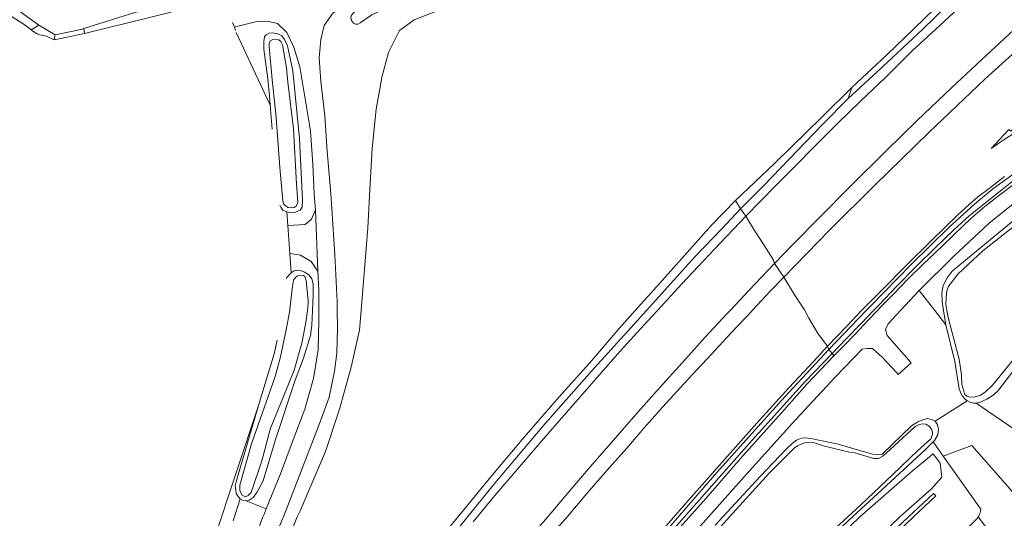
# Model space of a CAD drawing. Header units: metres. Extents: x 89888 to 94270, y 464165 to 468904.
# Tile 253 of 256: x 91992 to 92181, y 468000 to 468095. Entities that reach past the tile are written whole.
import ezdxf

# ---------------------------------------------------------------- set-up
doc = ezdxf.new("R2010")
doc.units = ezdxf.units.M
for name, color, linetype, lineweight in [('G_GRENS_ALGEMEEN_0', 251, 'CONTINUOUS', 13), ('T_CULTUURGRENS_0', 251, 'CONTINUOUS', 13), ('T_HEK_LIJN_0', 251, 'CONTINUOUS', 13), ('V_WEGGRENS_0', 251, 'CONTINUOUS', 13), ('W_KADEMUUR_30CM_LIJN_0', 251, 'CONTINUOUS', 13), ('W_WATERGRENS_0', 251, 'CONTINUOUS', 13)]:
    doc.layers.add(name, color=color, linetype=linetype, lineweight=lineweight)

# ---------------------------------------------------------------- blocks, each defined once
blk = doc.blocks.new('OGT_BLOK0_ACAD_1_FMEBLOCK2')
at = {"layer": 'G_GRENS_ALGEMEEN_0'}
blk.add_line((-1.21, 5.62), (-1.6, 10.24), dxfattribs=at)
blk.add_lwpolyline([(1.6, -10.24), (0.86, -9.87), (0.43, -9.33), (0.26, -8.93)], dxfattribs=at)
blk = doc.blocks.new('OGT_BLOK1_ACAD_1_FMEBLOCK2')
at = {"layer": 'W_WATERGRENS_0'}
for points in [[(3.07, 17.84), (2.41, 14.11), (1.32, 8.96), (0.26, 5.22), (-4.24, -7.73), (-6.45, -15.6), (-6.48, -16.62), (-6.31, -17.11), (-6.01, -17.51), (-5.4, -17.84)], [(-4.86, -17.63), (-4.32, -17.02), (-2.28, -10.96), (-0.59, -4.72), (1.76, 1.07), (3.91, 6.42), (5.4, 11.56), (6.16, 15.53), (6.48, 17.84)]]:
    blk.add_lwpolyline(points, dxfattribs=at)

msp = doc.modelspace()

# ---------------------------------------------------------------- linework, layer by layer
at = {"layer": 'G_GRENS_ALGEMEEN_0'}
msp.add_line((92028.12, 467992.16), (92037.8, 468021.32), dxfattribs=at)
for points in [[(92043.16, 468045.7), (92043.18, 468045.8), (92044.09, 468046.75)], [(92037.8, 468021.32), (92040.81, 468031.26), (92041.39, 468033.85)], [(92034.34, 468003.44), (92033.91, 468003.89), (92033.57, 468004.47), (92033.49, 468005.14), (92033.38, 468005.94), (92033.63, 468006.99), (92037.8, 468021.32)]]:
    msp.add_lwpolyline(points, dxfattribs=at)
at = {"layer": 'T_CULTUURGRENS_0'}
for p, q in [((91994.31, 468093.33), (91995.78, 468094.18)), ((91995.78, 468094.18), (91998.88, 468092.36)), ((92151.44, 468082.24), (92150.71, 468080.15)), ((92129.17, 468060.59), (92130.12, 468059.03)), ((92164.34, 468043.39), (92167.31, 468039.53)), ((92167.31, 468039.53), (92169.44, 468036.78)), ((92169.44, 468036.78), (92168.98, 468039.53)), ((92147, 468032.06), (92147.67, 468031.33)), ((92173.51, 468022.25), (92167.39, 468018.33)), ((92166.97, 468014.36), (92168.89, 468011.64))]:
    msp.add_line(p, q, dxfattribs=at)
for points in [[(92258.45, 468173.38), (92256.09, 468171.68), (92236.97, 468157.41), (92222.9, 468146.27), (92209.79, 468135.19), (92198.24, 468125.49), (92184.81, 468114.01), (92173.06, 468102.99), (92163.41, 468093.62), (92158.13, 468088.51), (92151.44, 468082.24)], [(91968.02, 468112.13), (91975.39, 468107.83), (91985.04, 468101.96), (91995.78, 468094.18)], [(92004.37, 468093.54), (92014.16, 468096.65), (92023.55, 468099.13), (92036.46, 468102.78)], [(92168.98, 468039.53), (92168.7, 468041.26), (92168.65, 468042.9), (92168.9, 468044.35), (92169.64, 468045.8), (92170.64, 468047.06), (92184.88, 468058.82), (92191.36, 468063.46), (92196.6, 468066.48), (92203.02, 468069.49)], [(92183.67, 468065.49), (92180.45, 468062.92), (92177.31, 468060.44), (92173.9, 468057.65), (92170.92, 468055), (92167.41, 468051.59), (92163.81, 468048.05), (92160.01, 468044.18), (92156.62, 468040.63), (92155.56, 468039.53)], [(92155.56, 468039.53), (92153.24, 468037.12), (92150.25, 468034.02), (92147.67, 468031.33)], [(92195.47, 468039.53), (92194.21, 468038.48), (92187.46, 468033.68), (92185.8, 468032.43), (92183.93, 468030.04), (92179.51, 468024.3), (92178.47, 468023.3), (92177.26, 468022.53), (92175.97, 468021.99), (92175.21, 468021.78)], [(92173.51, 468022.25), (92173.11, 468022.58), (92172.63, 468023.12), (92172.38, 468023.57), (92171.96, 468024.55), (92171.14, 468029.75), (92169.44, 468036.78)], [(92175.21, 468021.78), (92174.68, 468021.79), (92174.02, 468021.99), (92173.54, 468022.22), (92173.51, 468022.25)], [(92175.21, 468021.78), (92186.33, 468014.22), (92202.34, 468002.57), (92206.69, 467991.24), (92223.53, 467963.87), (92221.83, 467935.25), (92204.8, 467918.8), (92203.04, 467905.45), (92210.32, 467890.39), (92216.69, 467883.11), (92221.18, 467866.53)], [(92125.26, 467998.4), (92126.74, 468000), (92133.88, 468007.72), (92138.82, 468013), (92140, 468014.08), (92140.81, 468014.68), (92141.79, 468015.06), (92142.55, 468015.17), (92143.56, 468015.02), (92148.8, 468013.92), (92152.93, 468012.72), (92155.44, 468012.05), (92156.54, 468011.93), (92157.21, 468012.01), (92162.86, 468017.46), (92164.07, 468018.23), (92165.19, 468018.69), (92165.9, 468018.85), (92166.87, 468018.61), (92167.39, 468018.33)], [(92167.39, 468018.33), (92167.78, 468017.74), (92167.98, 468016.81), (92167.87, 468015.71), (92167.27, 468014.66), (92166.97, 468014.36)], [(92166.97, 468014.36), (92165.5, 468012.89), (92155.47, 468003.64), (92151.54, 468000), (92148.74, 467997.42), (92147.96, 467996.71), (92146.68, 467995.55), (92144.87, 467993.96), (92142.56, 467991.89), (92138.84, 467988.88), (92133.18, 467983.2), (92128.49, 467978.75), (92122.74, 467972.2), (92116.93, 467966.07), (92113.12, 467962.57), (92112.03, 467961.56), (92106.97, 467956.46), (92104.37, 467953.66), (92103.23, 467952.23), (92097.69, 467952.8), (92097.52, 467953.08), (92097.22, 467953.51), (92095.75, 467954.79)], [(92175.62, 468000), (92176.81, 467998.44), (92193.4, 467973.76), (92198.67, 467969.61), (92202.82, 467960.03), (92208.25, 467962.23), (92212.23, 467964.01), (92213.97, 467966.75), (92214.1, 467970.86), (92208.99, 467974.84), (92202.65, 467979.4), (92187.3, 467999.02), (92174.4, 468013.66), (92168.89, 468011.64)], [(92148.28, 467988.17), (92160.63, 468000), (92166.65, 468005.36), (92168.67, 468007.64), (92168.32, 468010.28), (92166.97, 468012.06), (92163.03, 468008.8), (92152.92, 468000), (92100.01, 467948.87)], [(92168.89, 468011.64), (92176.09, 468001.51), (92176.06, 468001.24), (92176.02, 468000.98), (92175.95, 468000.72), (92175.86, 468000.47), (92175.75, 468000.23), (92175.62, 468000)], [(92035.44, 468003.06), (92034.87, 468003.16), (92034.34, 468003.44)], [(92100.55, 467942.68), (92114.48, 467955.8), (92131.16, 467971.5), (92135.66, 467975.85), (92136.74, 467974.82), (92163.25, 468000), (92167.51, 468004.04), (92167.04, 468004.5), (92162.27, 468000), (92136.74, 467975.93), (92135.66, 467977.05), (92113.85, 467956.5)], [(92175.62, 468000), (92175.47, 467999.77), (92175.31, 467999.56), (92175.12, 467999.36), (92174.92, 467999.18), (92174.71, 467999.02), (92172.19, 467996.57), (92171.58, 467996.2)]]:
    msp.add_lwpolyline(points, dxfattribs=at)
at = {"layer": 'T_HEK_LIJN_0'}
msp.add_line((92034.34, 468003.44), (92032.94, 467999.24), dxfattribs=at)
msp.add_lwpolyline([(91998.88, 468092.36), (92004.1, 468093.46), (92004.37, 468093.54)], dxfattribs=at)
at = {"layer": 'V_WEGGRENS_0'}
for p, q in [((92033.25, 468093.84), (92032.86, 468094.69)), ((92033.18, 468093.82), (92033.25, 468093.84)), ((92033.25, 468093.84), (92033.43, 468093.16)), ((92033.56, 468092.81), (92040.05, 468078.89)), ((92043.25, 468058.41), (92043.43, 468055.8)), ((92049.17, 468047.07), (92048.73, 468058.8)), ((92130.12, 468059.03), (92131.12, 468057.58)), ((92043.43, 468055.8), (92043.82, 468050.44)), ((92043.82, 468050.44), (92044.09, 468046.75)), ((92136.62, 468048.54), (92138.39, 468045.92)), ((92160.75, 468039.53), (92164.34, 468043.39)), ((92147, 468032.06), (92154.18, 468039.53)), ((92146.75, 468032.71), (92147, 468032.06)), ((92147.97, 468030.84), (92147.67, 468031.33)), ((92035.44, 468003.06), (92039.31, 468001.57))]:
    msp.add_line(p, q, dxfattribs=at)
for points in [[(92336.78, 468223.97), (92321.84, 468214.55), (92307.74, 468205.43), (92293.08, 468195.54), (92277.88, 468185), (92268.72, 468178.63), (92256.25, 468169.35), (92246.21, 468161.83), (92237.29, 468155.11), (92225.58, 468145.99), (92217.84, 468139.72), (92207.12, 468131.09), (92198.99, 468124.59), (92189.58, 468116.41), (92182.71, 468110.17), (92173.65, 468101.85), (92164.99, 468093.44), (92156.24, 468085.26), (92150.71, 468080.15)], [(92114.87, 468108.72), (92109.31, 468109.47), (92103.04, 468110.14), (92097.03, 468110.15), (92093.12, 468109.53), (92087.61, 468108.28), (92080.66, 468106.32), (92078.16, 468105.44), (92067.2, 468102.06), (92059.21, 468099.06), (92057.46, 468098.04), (92056.51, 468097.13), (92055.65, 468096.09), (92055.51, 468095.65), (92055.63, 468095.12), (92056.01, 468094.58), (92056.41, 468094.39), (92056.85, 468094.38), (92057.3, 468094.64), (92059.5, 468096.18), (92061.07, 468096.89), (92066.6, 468098.94), (92077.43, 468102.32)], [(92131.12, 468057.58), (92133.94, 468060.47), (92137.04, 468063.67), (92140.49, 468067.13), (92144.17, 468070.83), (92148.64, 468075.3), (92153.16, 468079.68), (92157.78, 468084.09), (92163.06, 468089.32), (92167.43, 468093.35), (92180.34, 468105.35)], [(92189.84, 468100.06), (92183.28, 468094.07), (92177.18, 468088.48), (92170.49, 468082.18), (92163.92, 468075.91), (92157.94, 468070.06), (92151.29, 468063.49), (92145.2, 468057.38), (92140.12, 468052.17), (92136.62, 468048.54)], [(92138.39, 468045.92), (92147.12, 468054.91), (92155.81, 468063.55), (92166.14, 468073.63), (92176.88, 468083.85), (92186.75, 468092.77), (92195.21, 468100.32)], [(92054.69, 468098.06), (92052.05, 468096.52), (92050.39, 468094.15), (92049.73, 468091.45), (92049.46, 468087.95), (92049.76, 468083.43), (92050.52, 468076.8), (92050.98, 468070.08), (92051.7, 468061.95), (92052.45, 468050.2), (92052.86, 468041.27), (92052.89, 468039.53)], [(92057.46, 468039.53), (92058.77, 468055.38), (92059.13, 468062.69), (92059.6, 468070.59), (92060.37, 468078.09), (92061.36, 468083.79), (92061.4, 468083.98), (92062.71, 468088.97), (92064.84, 468093.19), (92067.6, 468095.19), (92073.06, 468097.3)], [(92207.79, 468097.41), (92199.95, 468090.42), (92193.5, 468084.62), (92186.42, 468078.2), (92181.87, 468073.89), (92181.5, 468074.22), (92178.08, 468070.54), (92180.22, 468072.02), (92182.8, 468073.67), (92186.6, 468076.24), (92192.72, 468080.42), (92198.58, 468084.21), (92205.8, 468089.05), (92211.45, 468093.04), (92216.53, 468096.66)], [(92041.48, 468094.54), (92039.49, 468094.98), (92037.48, 468094.93), (92034.16, 468094.1), (92033.25, 468093.84)], [(92048.73, 468058.8), (92048.49, 468061.81), (92048.21, 468067.53), (92047.75, 468073.96), (92045.71, 468086.23), (92044.59, 468089.96), (92043.25, 468092.8), (92041.48, 468094.54)], [(92040.05, 468078.89), (92039.9, 468080.61), (92039.58, 468083.89), (92038.87, 468089.57), (92038.85, 468090.98), (92038.96, 468092), (92039.37, 468092.39), (92039.82, 468092.69), (92040.57, 468092.76), (92041.54, 468092.52), (92042.29, 468092.15), (92042.8, 468091.47), (92043.39, 468090.22), (92044.39, 468085.46), (92045.65, 468072.47), (92046.26, 468060.69), (92046.19, 468059.36), (92045.78, 468058.79), (92044.93, 468058.37), (92043.91, 468058.31), (92043.25, 468058.41)], [(92154.18, 468039.53), (92154.91, 468040.29), (92162.78, 468048.35), (92170.06, 468055.52), (92174.89, 468059.89), (92178.38, 468062.76), (92183.19, 468066.27), (92187.64, 468069.14), (92192.61, 468072.13), (92196.98, 468074.57), (92201.64, 468076.87), (92205.97, 468078.78), (92211.2, 468080.87), (92216.39, 468082.76), (92220.51, 468083.89), (92224.9, 468085.11), (92228.34, 468085.99), (92231.61, 468086.55), (92235.59, 468086.83), (92240.21, 468086.87), (92244.22, 468086.51), (92248.47, 468085.9), (92251.22, 468085.62)], [(92151.44, 468082.24), (92145.74, 468076.63), (92136.66, 468067.78), (92129.17, 468060.59)], [(92150.71, 468080.15), (92145.81, 468075.16), (92139.38, 468068.47), (92134.63, 468063.52), (92130.12, 468059.03)], [(92164.34, 468043.39), (92171.1, 468050.09), (92177.72, 468056.3), (92182.92, 468060.48), (92188.49, 468064.46), (92194.01, 468067.74), (92199.19, 468070.28), (92203.71, 468072.31), (92209, 468074.09), (92213.81, 468075.38), (92220.26, 468076.55), (92226.62, 468077.24), (92233.93, 468077.41), (92242.41, 468076.01), (92251.24, 468073.89), (92259.72, 468071.77), (92268.19, 468069.53), (92274.09, 468067.48), (92278.5, 468065.45), (92282.45, 468063.19), (92287.45, 468059.79), (92300.97, 468049.09), (92311.32, 468041.93), (92314.68, 468039.53)], [(92180.63, 468065.18), (92177.74, 468062.93), (92175.47, 468061.28), (92173.85, 468059.85), (92171.74, 468057.88), (92166.6, 468052.86), (92161.79, 468048.15), (92157.26, 468043.59), (92153.73, 468039.98), (92153.29, 468039.53)], [(92182.39, 468063.68), (92179.76, 468061.72), (92176.85, 468059.45), (92174.2, 468057.15), (92171.14, 468054.23), (92168.49, 468051.68), (92165.05, 468048.42), (92162.17, 468045.56), (92159.31, 468042.63), (92156.98, 468040.26), (92156.3, 468039.53)], [(92129.17, 468060.59), (92124.64, 468055.93), (92119.88, 468050.64), (92114.63, 468044.79), (92109.94, 468039.53)], [(92043.43, 468055.8), (92046.76, 468056.04), (92047.99, 468057.01), (92048.73, 468058.8)], [(92130.12, 468059.03), (92126.47, 468055.13), (92121.34, 468049.83), (92112.08, 468039.53)], [(92114.2, 468039.53), (92118.89, 468044.62), (92125.12, 468051.29), (92131.12, 468057.58)], [(92136.62, 468048.54), (92136.34, 468049.28), (92134.58, 468052.13), (92132.81, 468054.89), (92131.12, 468057.58)], [(92049.17, 468047.07), (92047.91, 468048.9), (92045.83, 468050.15), (92043.82, 468050.44)], [(92136.62, 468048.54), (92131.72, 468043.34), (92128.1, 468039.53)], [(92044.09, 468046.75), (92044.67, 468047.14), (92045.65, 468047.29), (92046.66, 468046.87), (92047.53, 468046.32), (92048, 468045.6), (92048.29, 468044.67), (92048.28, 468042.46), (92048.17, 468039.53)], [(92049.38, 468039.53), (92049.4, 468043.35), (92049.17, 468047.07)], [(92132.34, 468039.53), (92135.82, 468043.28), (92138.39, 468045.92)], [(92142.43, 468039.53), (92142.37, 468039.65), (92140.55, 468042.38), (92138.75, 468045.31), (92138.39, 468045.92)], [(92109.94, 468039.53), (92106.88, 468036.11), (92101.18, 468029.44), (92095.4, 468023.03), (92088.29, 468014.86), (92081.97, 468007.32), (92075.04, 467998.8), (92065.34, 467986.49), (92058.48, 467978.26), (92050.96, 467968.72), (92043.91, 467959.5), (92036.83, 467949.53), (92030.48, 467940.71), (92023.57, 467930.29), (92015.96, 467919.08), (92007.22, 467906.13), (91999.73, 467894.31), (91990.32, 467878.83), (91982.16, 467864.75), (91973.38, 467850.36), (91965.15, 467836.33), (91958.64, 467824.95), (91952.59, 467814.36)], [(92112.08, 468039.53), (92109.72, 468036.91), (92102.15, 468028.56), (92092.78, 468017.95), (92083.09, 468006.47), (92076.06, 467997.76), (92067.41, 467987.28), (92059.86, 467977.99), (92051.52, 467967.18), (92042.81, 467955.64), (92035.75, 467946.02), (92026.84, 467933.17), (92018.8, 467921.26), (92013.34, 467912.9), (92006.33, 467902.2), (91999.62, 467891.88), (91993.29, 467881.59), (91986.82, 467870.53), (91980.23, 467859.45), (91972.11, 467845.13), (91965.58, 467833.87), (91959.09, 467821.77), (91954.7, 467813.79)], [(92052.89, 468039.53), (92052.95, 468036.16), (92052.84, 468031.35), (92052.37, 468027.95), (92051.36, 468022.96), (92049.44, 468017.69), (92042.59, 468000), (92042.43, 467999.6), (92037.88, 467988.48), (92031.55, 467972.97)], [(92032.3, 467970.25), (92034.1, 467973.09), (92037.65, 467982.07), (92041.66, 467990.86), (92045.25, 468000), (92045.78, 468001.14), (92050.63, 468012.56), (92053.31, 468020.62), (92055.59, 468028.69), (92057.15, 468035.77), (92057.46, 468039.53)], [(92048.17, 468039.53), (92048.06, 468036.71), (92047.79, 468034.72), (92046.41, 468030.38), (92044.86, 468026.21), (92041.06, 468014.84), (92038.71, 468006.88), (92037.51, 468004.65), (92036.83, 468003.74), (92036.02, 468003.22), (92035.44, 468003.06)], [(92039.31, 468001.57), (92042.02, 468008.23), (92044.47, 468014.79), (92046.7, 468020.66), (92048.33, 468026.54), (92049.25, 468032.03), (92049.37, 468037.44), (92049.38, 468039.53)], [(92078.9, 467999.03), (92083.08, 468004.07), (92087.35, 468009.11), (92091.99, 468014.53), (92095.82, 468018.92), (92101.26, 468025.14), (92107, 468031.68), (92112.39, 468037.56), (92114.2, 468039.53)], [(92128.1, 468039.53), (92127.47, 468038.87), (92123.34, 468034.4), (92119.55, 468030.19), (92115.26, 468025.43), (92110.53, 468020.13), (92105.76, 468014.68), (92100.94, 468009.12), (92097, 468004.5), (92093.13, 467999.96), (92089.15, 467995.29)], [(92090.66, 467951.95), (92089.36, 467956.25), (92089.3, 467958.49), (92090.16, 467960.96), (92091.03, 467962.27), (92093.88, 467965.99), (92101.69, 467974.85), (92112.44, 467987.07), (92122.42, 467998.28), (92123.95, 468000), (92132.4, 468009.46), (92140.65, 468018.61), (92148.29, 468026.84), (92153.4, 468032.11), (92154.35, 468032.29), (92155.4, 468032.27), (92157.22, 468030.6), (92159.97, 468027.65), (92160.29, 468027.3), (92162.75, 468029.54), (92158.17, 468034.78), (92157.85, 468035.9), (92158.39, 468037), (92160.75, 468039.53)], [(92093.04, 467995.59), (92097.03, 468000.16), (92100.66, 468004.47), (92104.54, 468008.9), (92108.32, 468013.18), (92111.58, 468017), (92115.2, 468021.09), (92120.04, 468026.35), (92124.53, 468031.2), (92128.23, 468035.18), (92132.18, 468039.36), (92132.34, 468039.53)], [(92146.75, 468032.71), (92145, 468035.1), (92143.16, 468038.1), (92142.43, 468039.53)], [(92153.29, 468039.53), (92150.44, 468036.55), (92146.75, 468032.71)], [(92156.3, 468039.53), (92154.56, 468037.66), (92152.04, 468034.98), (92149.77, 468032.66), (92147.97, 468030.84)], [(92146.75, 468032.71), (92144.05, 468029.76), (92139.39, 468024.76), (92133.73, 468018.53), (92127.13, 468011.04), (92119.79, 468002.77), (92111.65, 467993.41), (92103.04, 467983.45), (92092.91, 467971.52), (92085.02, 467962.02), (92076.49, 467951.45), (92073.11, 467947.02), (92072.56, 467947.31), (92069.58, 467943.38), (92064.68, 467936.6), (92058.59, 467928.22), (92052.35, 467919.08), (92045.49, 467909.11), (92037.37, 467896.96), (92029.47, 467884.97), (92024.04, 467876.64), (92017.17, 467866.35), (92009.65, 467854.76), (92001.06, 467840.81)], [(92084.66, 467959.9), (92086.15, 467962.21), (92091.03, 467968.33), (92103.21, 467982.75), (92113.88, 467995.04), (92125.56, 468008.49), (92138.54, 468022.94), (92147, 468032.06)], [(92147.67, 468031.33), (92142.54, 468026.02), (92131.78, 468014.04), (92118.34, 467998.84), (92107.53, 467986.49), (92095.4, 467972.56), (92087.37, 467963.12), (92084.66, 467959.9)], [(92087.62, 467951.89), (92086.93, 467954.29), (92086.54, 467956.39), (92086.37, 467957.9), (92086.42, 467959.26), (92086.77, 467960.62), (92087.13, 467961.72), (92087.8, 467963.1), (92090.47, 467966.35), (92096.04, 467972.77), (92101.16, 467978.57), (92105.93, 467983.86), (92111.09, 467989.74), (92117.38, 467996.74), (92123.52, 468003.61), (92130.13, 468011.18), (92137.95, 468019.91), (92142.87, 468025.49), (92147.97, 468030.84)], [(92039.31, 468001.57), (92038.94, 468000.66), (92038.68, 468000)], [(92038.68, 468000), (92037.76, 467997.62), (92036.97, 467995.6)]]:
    msp.add_lwpolyline(points, dxfattribs=at)
at = {"layer": 'W_KADEMUUR_30CM_LIJN_0'}
for p, q in [((92004.52, 468092.6), (92004.37, 468093.54)), ((91998.83, 468092.08), (91998.71, 468091.41)), ((91998.88, 468092.36), (91998.83, 468092.08))]:
    msp.add_line(p, q, dxfattribs=at)
at = {"layer": 'W_WATERGRENS_0'}
for p, q in [((92043.49, 468059.24), (92044.1, 468059.19)), ((92035.32, 468003.86), (92035.86, 468004.07))]:
    msp.add_line(p, q, dxfattribs=at)
for points in [[(91994.31, 468093.33), (91993.9, 468093.65), (91992.95, 468094.34), (91987.4, 468097.83), (91980.93, 468102.31), (91973.98, 468106.45), (91967.09, 468110.77), (91960.58, 468114.68), (91952.28, 468119.49), (91942.48, 468126.14), (91932.96, 468132.4), (91921.12, 468140.76), (91912.29, 468146.34), (91902.98, 468153.05), (91901.94, 468154.29), (91901.96, 468155.28), (91901.97, 468155.43)], [(92021.08, 468096.71), (92005.03, 468092.7), (92004.52, 468092.6)], [(91998.71, 468091.41), (91997.2, 468092.07), (91995.97, 468092.33), (91995.42, 468092.55), (91994.64, 468093.07), (91994.31, 468093.33)], [(91998.71, 468091.41), (92000.87, 468091.85), (92004.52, 468092.6)], [(92044.1, 468059.19), (92044.64, 468059.26), (92045, 468059.52), (92045.32, 468060.22), (92045.09, 468063.77), (92044.49, 468074.35), (92043.41, 468083.27), (92043.17, 468086.02), (92042.43, 468090.46), (92042.09, 468091.04), (92041.74, 468091.41), (92041.03, 468091.51), (92040.55, 468091.48), (92040.14, 468091.18), (92039.87, 468090.78), (92039.85, 468090.03), (92040.42, 468083.78), (92041.11, 468077.22), (92041.96, 468066.18), (92042.45, 468060.55), (92042.62, 468059.97), (92042.96, 468059.61), (92043.49, 468059.24)], [(92203.73, 468068.46), (92201.85, 468067.69), (92193.66, 468063.76), (92188.19, 468060.3), (92183.68, 468056.68), (92176.48, 468050.96), (92171.78, 468046.55), (92170.6, 468045.11), (92169.91, 468044.16), (92169.59, 468043.32), (92169.47, 468042.09), (92169.44, 468040.67), (92169.63, 468039.53)], [(92047.2, 468039.53), (92047.25, 468039.91), (92047.33, 468041.37), (92046.93, 468045.27), (92046.68, 468046.03), (92046.42, 468046.26), (92045.89, 468046.32), (92045.27, 468046.15), (92044.82, 468045.81), (92044.5, 468045.37), (92044.34, 468044.23), (92043.84, 468039.81), (92043.79, 468039.53)], [(92169.63, 468039.53), (92169.91, 468037.92), (92171.87, 468030.66), (92171.94, 468030.2), (92172.41, 468027.24)], [(92172.41, 468027.24), (92172.5, 468025.34), (92173.04, 468023.47), (92173.43, 468023.11), (92174, 468022.92), (92175.02, 468022.98), (92176.04, 468023.31), (92176.94, 468023.87), (92178.39, 468025.3), (92184.53, 468032.81), (92187.93, 468036.63), (92190, 468038.14), (92192.21, 468039.53)], [(92146.91, 467996.57), (92150.63, 468000), (92153.1, 468002.28), (92159.29, 468008.11), (92163.99, 468012.65), (92166.57, 468014.94), (92166.89, 468015.77), (92166.86, 468016.22), (92166.7, 468016.8), (92166.22, 468017.38), (92165.61, 468017.75), (92164.99, 468017.85), (92164.32, 468017.69), (92163.52, 468017.31), (92159.54, 468013.59), (92157.38, 468011.65), (92156.53, 468011.18), (92155.6, 468011.16), (92153.27, 468011.88), (92151.99, 468012.3), (92150.94, 468012.41), (92146.18, 468013.54)], [(92146.18, 468013.54), (92144.25, 468014.16), (92143.5, 468014.31), (92142.66, 468014.28), (92141.99, 468014.08), (92141.01, 468013.61), (92140.38, 468013.14), (92135.63, 468008.47), (92127.99, 468000), (92126.37, 467998.2)]]:
    msp.add_lwpolyline(points, dxfattribs=at)

# ---------------------------------------------------------------- block references
at = {"layer": 'G_GRENS_ALGEMEEN_0'}
msp.add_blockref('OGT_BLOK0_ACAD_1_FMEBLOCK2', (92041.65, 468068.65), dxfattribs=at)
at = {"layer": 'W_WATERGRENS_0'}
msp.add_blockref('OGT_BLOK1_ACAD_1_FMEBLOCK2', (92040.72, 468021.7), dxfattribs=at)

doc.saveas('drawing.dxf')
